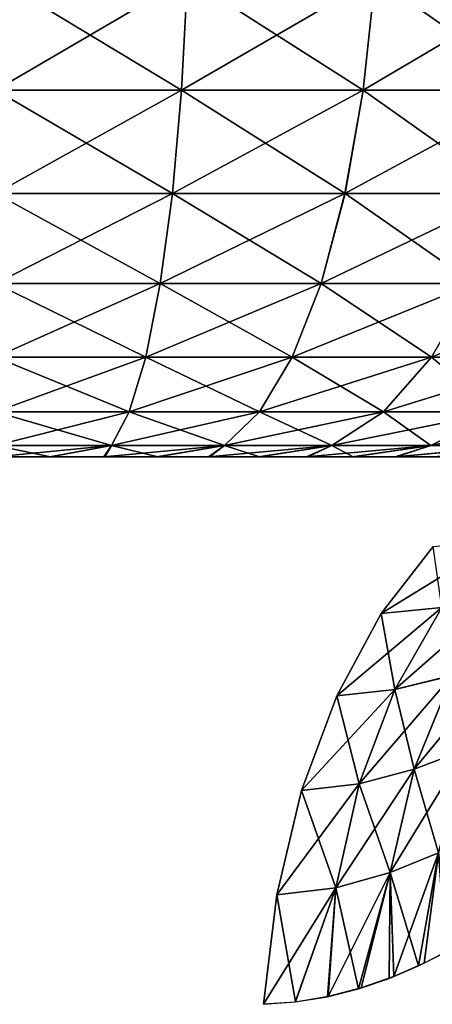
# Model space of a CAD drawing. Header units: millimetres. Extents: x -125 to 125, y -4 to 54.
# Tile 244 of 256: x 123.854 to 124.185, y -2.44 to -1.649. Entities that reach past the tile are written whole.
import ezdxf

# ---------------------------------------------------------------- set-up
doc = ezdxf.new("R2010")
doc.units = ezdxf.units.MM
doc.header["$LTSCALE"] = 65.185185
for name, color, linetype in [('17', 7, 'CONTINUOUS'), ('23', 7, 'CONTINUOUS'), ('341', 7, 'CONTINUOUS'), ('343', 7, 'CONTINUOUS'), ('344', 7, 'CONTINUOUS'), ('346', 7, 'CONTINUOUS'), ('6', 7, 'CONTINUOUS')]:
    doc.layers.add(name, color=color, linetype=linetype)

msp = doc.modelspace()

# ---------------------------------------------------------------- linework, layer by layer
at = {"layer": '17', "color": 7, "linetype": 'Continuous'}
for points in [[(123.83451, -1.61564, -124.82048), (123.98869, -1.61564, -124.80836), (123.83451, -1.70592, -124.78966), (123.83451, -1.61564, -124.82048)], [(123.83451, -1.70592, -124.78966), (123.98869, -1.61564, -124.80836), (123.98387, -1.70592, -124.77792), (123.83451, -1.70592, -124.78966)], [(124.13912, -1.61564, -124.77228), (124.1296, -1.70592, -124.74297), (123.98387, -1.70592, -124.77792), (124.13912, -1.61564, -124.77228)], [(123.98869, -1.61564, -124.80836), (124.13912, -1.61564, -124.77228), (123.98387, -1.70592, -124.77792), (123.98869, -1.61564, -124.80836)], [(124.28209, -1.61564, -124.7131), (124.2681, -1.70592, -124.68564), (124.1296, -1.70592, -124.74297), (124.28209, -1.61564, -124.7131)], [(124.13912, -1.61564, -124.77228), (124.28209, -1.61564, -124.7131), (124.1296, -1.70592, -124.74297), (124.13912, -1.61564, -124.77228)], [(123.97646, -1.78871, -124.7311), (123.83451, -1.78871, -124.74226), (123.98387, -1.70592, -124.77792), (123.97646, -1.78871, -124.7311)], [(123.83451, -1.78871, -124.74226), (123.83451, -1.70592, -124.78966), (123.98387, -1.70592, -124.77792), (123.83451, -1.78871, -124.74226)], [(124.11496, -1.78871, -124.69788), (123.97646, -1.78871, -124.7311), (124.1296, -1.70592, -124.74297), (124.11496, -1.78871, -124.69788)], [(124.1296, -1.70592, -124.74297), (123.97646, -1.78871, -124.7311), (123.98387, -1.70592, -124.77792), (124.1296, -1.70592, -124.74297)], [(124.24659, -1.78871, -124.6434), (124.11496, -1.78871, -124.69788), (124.2681, -1.70592, -124.68564), (124.24659, -1.78871, -124.6434)], [(124.2681, -1.70592, -124.68564), (124.11496, -1.78871, -124.69788), (124.1296, -1.70592, -124.74297), (124.2681, -1.70592, -124.68564)], [(123.83451, -1.86098, -124.68), (123.83451, -1.78871, -124.74226), (123.97646, -1.78871, -124.7311), (123.83451, -1.86098, -124.68)], [(123.96674, -1.86098, -124.6696), (123.83451, -1.86098, -124.68), (123.97646, -1.78871, -124.7311), (123.96674, -1.86098, -124.6696)], [(124.09574, -1.86098, -124.63866), (123.96674, -1.86098, -124.6696), (124.11496, -1.78871, -124.69788), (124.09574, -1.86098, -124.63866)], [(124.11496, -1.78871, -124.69788), (123.96674, -1.86098, -124.6696), (123.97646, -1.78871, -124.7311), (124.11496, -1.78871, -124.69788)], [(124.21834, -1.86098, -124.58791), (124.09574, -1.86098, -124.63866), (124.24659, -1.78871, -124.6434), (124.21834, -1.86098, -124.58791)], [(124.24659, -1.78871, -124.6434), (124.09574, -1.86098, -124.63866), (124.11496, -1.78871, -124.69788), (124.24659, -1.78871, -124.6434)], [(123.83451, -1.92012, -124.60514), (123.83451, -1.86098, -124.68), (123.96674, -1.86098, -124.6696), (123.83451, -1.92012, -124.60514)], [(123.95504, -1.92012, -124.59566), (123.83451, -1.92012, -124.60514), (123.96674, -1.86098, -124.6696), (123.95504, -1.92012, -124.59566)], [(124.09574, -1.86098, -124.63866), (123.95504, -1.92012, -124.59566), (123.96674, -1.86098, -124.6696), (124.09574, -1.86098, -124.63866)], [(124.07262, -1.92012, -124.56746), (123.95504, -1.92012, -124.59566), (124.09574, -1.86098, -124.63866), (124.07262, -1.92012, -124.56746)], [(124.18437, -1.92012, -124.52121), (124.07262, -1.92012, -124.56746), (124.21834, -1.86098, -124.58791), (124.18437, -1.92012, -124.52121)], [(124.21834, -1.86098, -124.58791), (124.07262, -1.92012, -124.56746), (124.09574, -1.86098, -124.63866), (124.21834, -1.86098, -124.58791)], [(124.2875, -1.92012, -124.45803), (124.18437, -1.92012, -124.52121), (124.3315, -1.86098, -124.5186), (124.2875, -1.92012, -124.45803)], [(124.3315, -1.86098, -124.5186), (124.18437, -1.92012, -124.52121), (124.21834, -1.86098, -124.58791), (124.3315, -1.86098, -124.5186)], [(123.9418, -1.96396, -124.51198), (123.83451, -1.96396, -124.52041), (123.95504, -1.92012, -124.59566), (123.9418, -1.96396, -124.51198)], [(123.83451, -1.96396, -124.52041), (123.83451, -1.92012, -124.60514), (123.95504, -1.92012, -124.59566), (123.83451, -1.96396, -124.52041)], [(124.07262, -1.92012, -124.56746), (123.9418, -1.96396, -124.51198), (123.95504, -1.92012, -124.59566), (124.07262, -1.92012, -124.56746)], [(124.04646, -1.96396, -124.48688), (123.9418, -1.96396, -124.51198), (124.07262, -1.92012, -124.56746), (124.04646, -1.96396, -124.48688)], [(124.18437, -1.92012, -124.52121), (124.04646, -1.96396, -124.48688), (124.07262, -1.92012, -124.56746), (124.18437, -1.92012, -124.52121)], [(124.14592, -1.96396, -124.44571), (124.04646, -1.96396, -124.48688), (124.18437, -1.92012, -124.52121), (124.14592, -1.96396, -124.44571)], [(124.23771, -1.96396, -124.38948), (124.14592, -1.96396, -124.44571), (124.2875, -1.92012, -124.45803), (124.23771, -1.96396, -124.38948)], [(124.2875, -1.92012, -124.45803), (124.14592, -1.96396, -124.44571), (124.18437, -1.92012, -124.52121), (124.2875, -1.92012, -124.45803)], [(123.83451, -1.99092, -124.4289), (123.83451, -1.96396, -124.52041), (123.9418, -1.96396, -124.51198), (123.83451, -1.99092, -124.4289)], [(123.9275, -1.99092, -124.42159), (123.83451, -1.99092, -124.4289), (123.9418, -1.96396, -124.51198), (123.9275, -1.99092, -124.42159)], [(124.01821, -1.99092, -124.39984), (123.9275, -1.99092, -124.42159), (124.04646, -1.96396, -124.48688), (124.01821, -1.99092, -124.39984)], [(124.04646, -1.96396, -124.48688), (123.9275, -1.99092, -124.42159), (123.9418, -1.96396, -124.51198), (124.04646, -1.96396, -124.48688)], [(124.10439, -1.99092, -124.36416), (124.01821, -1.99092, -124.39984), (124.14592, -1.96396, -124.44571), (124.10439, -1.99092, -124.36416)], [(124.14592, -1.96396, -124.44571), (124.01821, -1.99092, -124.39984), (124.04646, -1.96396, -124.48688), (124.14592, -1.96396, -124.44571)], [(124.18393, -1.99092, -124.31544), (124.10439, -1.99092, -124.36416), (124.23771, -1.96396, -124.38948), (124.18393, -1.99092, -124.31544)], [(124.23771, -1.96396, -124.38948), (124.10439, -1.99092, -124.36416), (124.14592, -1.96396, -124.44571), (124.23771, -1.96396, -124.38948)], [(124.25486, -1.99092, -124.25487), (124.18393, -1.99092, -124.31544), (124.31957, -1.96396, -124.31957), (124.25486, -1.99092, -124.25487)], [(124.31957, -1.96396, -124.31957), (124.18393, -1.99092, -124.31544), (124.23771, -1.96396, -124.38948), (124.31957, -1.96396, -124.31957)], [(123.87821, -2, -124.33212), (123.83451, -2, -124.33403), (123.9275, -1.99092, -124.42159), (123.87821, -2, -124.33212)], [(123.9275, -1.99092, -124.42159), (123.83451, -2, -124.33403), (123.83451, -1.99092, -124.4289), (123.9275, -1.99092, -124.42159)], [(123.92133, -2, -124.32644), (123.87821, -2, -124.33212), (123.9275, -1.99092, -124.42159), (123.92133, -2, -124.32644)], [(123.96382, -2, -124.31703), (123.92133, -2, -124.32644), (124.01821, -1.99092, -124.39984), (123.96382, -2, -124.31703)], [(124.01821, -1.99092, -124.39984), (123.92133, -2, -124.32644), (123.9275, -1.99092, -124.42159), (124.01821, -1.99092, -124.39984)], [(124.00532, -2, -124.30396), (123.96382, -2, -124.31703), (124.01821, -1.99092, -124.39984), (124.00532, -2, -124.30396)], [(124.04551, -2, -124.28733), (124.00532, -2, -124.30396), (124.10439, -1.99092, -124.36416), (124.04551, -2, -124.28733)], [(124.10439, -1.99092, -124.36416), (124.00532, -2, -124.30396), (124.01821, -1.99092, -124.39984), (124.10439, -1.99092, -124.36416)], [(124.0841, -2, -124.26728), (124.04551, -2, -124.28733), (124.10439, -1.99092, -124.36416), (124.0841, -2, -124.26728)], [(124.1208, -2, -124.24394), (124.0841, -2, -124.26728), (124.18393, -1.99092, -124.31544), (124.1208, -2, -124.24394)], [(124.18393, -1.99092, -124.31544), (124.0841, -2, -124.26728), (124.10439, -1.99092, -124.36416), (124.18393, -1.99092, -124.31544)], [(124.15532, -2, -124.2175), (124.1208, -2, -124.24394), (124.18393, -1.99092, -124.31544), (124.15532, -2, -124.2175)], [(124.25486, -1.99092, -124.25487), (124.15532, -2, -124.2175), (124.18393, -1.99092, -124.31544), (124.25486, -1.99092, -124.25487)], [(124.18741, -2, -124.18815), (124.15532, -2, -124.2175), (124.25486, -1.99092, -124.25487), (124.18741, -2, -124.18815)]]:
    msp.add_3dface(points, dxfattribs=at)
at = {"layer": '23', "color": 7, "linetype": 'Continuous'}
for points in [[(123.83451, -1.61564, 124.82048), (123.83451, -1.70592, 124.78966), (123.98387, -1.70592, 124.77792), (123.83451, -1.61564, 124.82048)], [(123.98869, -1.61564, 124.80836), (123.83451, -1.61564, 124.82048), (123.98387, -1.70592, 124.77792), (123.98869, -1.61564, 124.80836)], [(123.98869, -1.61564, 124.80836), (123.98387, -1.70592, 124.77792), (124.1296, -1.70592, 124.74297), (123.98869, -1.61564, 124.80836)], [(124.13912, -1.61564, 124.77228), (123.98869, -1.61564, 124.80836), (124.1296, -1.70592, 124.74297), (124.13912, -1.61564, 124.77228)], [(124.13912, -1.61564, 124.77228), (124.1296, -1.70592, 124.74297), (124.2681, -1.70592, 124.68564), (124.13912, -1.61564, 124.77228)], [(124.28209, -1.61564, 124.7131), (124.13912, -1.61564, 124.77228), (124.2681, -1.70592, 124.68564), (124.28209, -1.61564, 124.7131)], [(123.83451, -1.70592, 124.78966), (123.97647, -1.78871, 124.7311), (123.98387, -1.70592, 124.77792), (123.83451, -1.70592, 124.78966)], [(123.83451, -1.70592, 124.78966), (123.83451, -1.78871, 124.74226), (123.97647, -1.78871, 124.7311), (123.83451, -1.70592, 124.78966)], [(123.97647, -1.78871, 124.7311), (124.11497, -1.78871, 124.69788), (123.98387, -1.70592, 124.77792), (123.97647, -1.78871, 124.7311)], [(123.98387, -1.70592, 124.77792), (124.11497, -1.78871, 124.69788), (124.1296, -1.70592, 124.74297), (123.98387, -1.70592, 124.77792)], [(124.11497, -1.78871, 124.69788), (124.24659, -1.78871, 124.6434), (124.1296, -1.70592, 124.74297), (124.11497, -1.78871, 124.69788)], [(124.1296, -1.70592, 124.74297), (124.24659, -1.78871, 124.6434), (124.2681, -1.70592, 124.68564), (124.1296, -1.70592, 124.74297)], [(123.83451, -1.78871, 124.74226), (123.96674, -1.86098, 124.6696), (123.97647, -1.78871, 124.7311), (123.83451, -1.78871, 124.74226)], [(123.83451, -1.78871, 124.74226), (123.83451, -1.86098, 124.68), (123.96674, -1.86098, 124.6696), (123.83451, -1.78871, 124.74226)], [(123.96674, -1.86098, 124.6696), (124.09574, -1.86098, 124.63866), (123.97647, -1.78871, 124.7311), (123.96674, -1.86098, 124.6696)], [(123.97647, -1.78871, 124.7311), (124.09574, -1.86098, 124.63866), (124.11497, -1.78871, 124.69788), (123.97647, -1.78871, 124.7311)], [(124.09574, -1.86098, 124.63866), (124.21834, -1.86098, 124.58791), (124.11497, -1.78871, 124.69788), (124.09574, -1.86098, 124.63866)], [(124.11497, -1.78871, 124.69788), (124.21834, -1.86098, 124.58791), (124.24659, -1.78871, 124.6434), (124.11497, -1.78871, 124.69788)], [(123.83451, -1.86098, 124.68), (123.83451, -1.92012, 124.60514), (123.95504, -1.92012, 124.59566), (123.83451, -1.86098, 124.68)], [(123.83451, -1.86098, 124.68), (123.95504, -1.92012, 124.59566), (123.96674, -1.86098, 124.6696), (123.83451, -1.86098, 124.68)], [(123.95504, -1.92012, 124.59566), (124.07263, -1.92012, 124.56746), (123.96674, -1.86098, 124.6696), (123.95504, -1.92012, 124.59566)], [(123.96674, -1.86098, 124.6696), (124.07263, -1.92012, 124.56746), (124.09574, -1.86098, 124.63866), (123.96674, -1.86098, 124.6696)], [(124.07263, -1.92012, 124.56746), (124.18437, -1.92012, 124.52121), (124.09574, -1.86098, 124.63866), (124.07263, -1.92012, 124.56746)], [(124.09574, -1.86098, 124.63866), (124.18437, -1.92012, 124.52121), (124.21834, -1.86098, 124.58791), (124.09574, -1.86098, 124.63866)], [(124.18437, -1.92012, 124.52121), (124.2875, -1.92012, 124.45803), (124.21834, -1.86098, 124.58791), (124.18437, -1.92012, 124.52121)], [(123.83451, -1.92012, 124.60514), (123.9418, -1.96396, 124.51198), (123.95504, -1.92012, 124.59566), (123.83451, -1.92012, 124.60514)], [(123.83451, -1.92012, 124.60514), (123.83451, -1.96396, 124.52041), (123.9418, -1.96396, 124.51198), (123.83451, -1.92012, 124.60514)], [(123.9418, -1.96396, 124.51198), (124.04646, -1.96396, 124.48688), (123.95504, -1.92012, 124.59566), (123.9418, -1.96396, 124.51198)], [(123.95504, -1.92012, 124.59566), (124.04646, -1.96396, 124.48688), (124.07263, -1.92012, 124.56746), (123.95504, -1.92012, 124.59566)], [(124.04646, -1.96396, 124.48688), (124.14592, -1.96396, 124.44571), (124.07263, -1.92012, 124.56746), (124.04646, -1.96396, 124.48688)], [(124.07263, -1.92012, 124.56746), (124.14592, -1.96396, 124.44571), (124.18437, -1.92012, 124.52121), (124.07263, -1.92012, 124.56746)], [(124.14592, -1.96396, 124.44571), (124.23771, -1.96396, 124.38948), (124.18437, -1.92012, 124.52121), (124.14592, -1.96396, 124.44571)], [(124.18437, -1.92012, 124.52121), (124.23771, -1.96396, 124.38948), (124.2875, -1.92012, 124.45803), (124.18437, -1.92012, 124.52121)], [(123.83451, -1.96396, 124.52041), (123.83451, -1.99092, 124.4289), (123.9275, -1.99092, 124.42159), (123.83451, -1.96396, 124.52041)], [(123.83451, -1.96396, 124.52041), (123.9275, -1.99092, 124.42159), (123.9418, -1.96396, 124.51198), (123.83451, -1.96396, 124.52041)], [(123.9275, -1.99092, 124.42159), (124.01821, -1.99092, 124.39984), (123.9418, -1.96396, 124.51198), (123.9275, -1.99092, 124.42159)], [(123.9418, -1.96396, 124.51198), (124.01821, -1.99092, 124.39984), (124.04646, -1.96396, 124.48688), (123.9418, -1.96396, 124.51198)], [(124.01821, -1.99092, 124.39984), (124.10439, -1.99092, 124.36416), (124.04646, -1.96396, 124.48688), (124.01821, -1.99092, 124.39984)], [(124.04646, -1.96396, 124.48688), (124.10439, -1.99092, 124.36416), (124.14592, -1.96396, 124.44571), (124.04646, -1.96396, 124.48688)], [(124.10439, -1.99092, 124.36416), (124.18393, -1.99092, 124.31544), (124.14592, -1.96396, 124.44571), (124.10439, -1.99092, 124.36416)], [(124.14592, -1.96396, 124.44571), (124.18393, -1.99092, 124.31544), (124.23771, -1.96396, 124.38948), (124.14592, -1.96396, 124.44571)], [(124.18393, -1.99092, 124.31544), (124.25487, -1.99092, 124.25486), (124.23771, -1.96396, 124.38948), (124.18393, -1.99092, 124.31544)], [(123.83451, -1.99092, 124.4289), (123.87864, -2, 124.33208), (123.9275, -1.99092, 124.42159), (123.83451, -1.99092, 124.4289)], [(123.83451, -2, 124.33403), (123.87864, -2, 124.33208), (123.83451, -1.99092, 124.4289), (123.83451, -2, 124.33403)], [(123.87864, -2, 124.33208), (123.92225, -2, 124.32628), (123.9275, -1.99092, 124.42159), (123.87864, -2, 124.33208)], [(123.92225, -2, 124.32628), (123.96483, -2, 124.31676), (123.9275, -1.99092, 124.42159), (123.92225, -2, 124.32628)], [(123.9275, -1.99092, 124.42159), (123.96483, -2, 124.31676), (124.01821, -1.99092, 124.39984), (123.9275, -1.99092, 124.42159)], [(123.96483, -2, 124.31676), (124.00629, -2, 124.30361), (124.01821, -1.99092, 124.39984), (123.96483, -2, 124.31676)], [(124.00629, -2, 124.30361), (124.04646, -2, 124.28689), (124.01821, -1.99092, 124.39984), (124.00629, -2, 124.30361)], [(124.01821, -1.99092, 124.39984), (124.04646, -2, 124.28689), (124.10439, -1.99092, 124.36416), (124.01821, -1.99092, 124.39984)], [(124.04646, -2, 124.28689), (124.08501, -2, 124.26676), (124.10439, -1.99092, 124.36416), (124.04646, -2, 124.28689)], [(124.08501, -2, 124.26676), (124.12165, -2, 124.24334), (124.10439, -1.99092, 124.36416), (124.08501, -2, 124.26676)], [(124.10439, -1.99092, 124.36416), (124.12165, -2, 124.24334), (124.18393, -1.99092, 124.31544), (124.10439, -1.99092, 124.36416)], [(124.12165, -2, 124.24334), (124.15612, -2, 124.21683), (124.18393, -1.99092, 124.31544), (124.12165, -2, 124.24334)], [(124.18393, -1.99092, 124.31544), (124.15612, -2, 124.21683), (124.25487, -1.99092, 124.25486), (124.18393, -1.99092, 124.31544)], [(124.15612, -2, 124.21683), (124.18815, -2, 124.18741), (124.25487, -1.99092, 124.25486), (124.15612, -2, 124.21683)]]:
    msp.add_3dface(points, dxfattribs=at)
at = {"layer": '341', "color": 7, "linetype": 'Continuous'}
for points in [[(124.19269, -2.12118, 41.56718), (124.18568, -2.07216, 41.66248), (124.14387, -2.12586, 41.60272), (124.19269, -2.12118, 41.56718)], [(124.19269, -2.12118, 41.56718), (124.14387, -2.12586, 41.60272), (124.15489, -2.18683, 41.51756), (124.19269, -2.12118, 41.56718)], [(124.20124, -2.1755, 41.47625), (124.19269, -2.12118, 41.56718), (124.15489, -2.18683, 41.51756), (124.20124, -2.1755, 41.47625)], [(124.15489, -2.18683, 41.51756), (124.14387, -2.12586, 41.60272), (124.1083, -2.19182, 41.55188), (124.15489, -2.18683, 41.51756)], [(124.20124, -2.1755, 41.47625), (124.15489, -2.18683, 41.51756), (124.1705, -2.25085, 41.43652), (124.20124, -2.1755, 41.47625)], [(124.21147, -2.23525, 41.38965), (124.20124, -2.1755, 41.47625), (124.1705, -2.25085, 41.43652), (124.21147, -2.23525, 41.38965)], [(124.15489, -2.18683, 41.51756), (124.1083, -2.19182, 41.55188), (124.12625, -2.26259, 41.47704), (124.15489, -2.18683, 41.51756)], [(124.1705, -2.25085, 41.43652), (124.15489, -2.18683, 41.51756), (124.12625, -2.26259, 41.47704), (124.1705, -2.25085, 41.43652)], [(124.12625, -2.26259, 41.47704), (124.1083, -2.19182, 41.55188), (124.08013, -2.2679, 41.51163), (124.12625, -2.26259, 41.47704)], [(124.21147, -2.23525, 41.38965), (124.1705, -2.25085, 41.43652), (124.19012, -2.31794, 41.35951), (124.21147, -2.23525, 41.38965)], [(124.1705, -2.25085, 41.43652), (124.12625, -2.26259, 41.47704), (124.15129, -2.3338, 41.40567), (124.1705, -2.25085, 41.43652)], [(124.19012, -2.31794, 41.35951), (124.1705, -2.25085, 41.43652), (124.15129, -2.3338, 41.40567), (124.19012, -2.31794, 41.35951)], [(124.10772, -2.34598, 41.44696), (124.08013, -2.2679, 41.51163), (124.06029, -2.3516, 41.48328), (124.10772, -2.34598, 41.44696)], [(124.12625, -2.26259, 41.47704), (124.08013, -2.2679, 41.51163), (124.10772, -2.34598, 41.44696), (124.12625, -2.26259, 41.47704)], [(124.15129, -2.3338, 41.40567), (124.12625, -2.26259, 41.47704), (124.10772, -2.34598, 41.44696), (124.15129, -2.3338, 41.40567)], [(124.19012, -2.31794, 41.35951), (124.15129, -2.3338, 41.40567), (124.17396, -2.40872, 41.34887), (124.19012, -2.31794, 41.35951)], [(124.19596, -2.39772, 41.31719), (124.19012, -2.31794, 41.35951), (124.17396, -2.40872, 41.34887), (124.19596, -2.39772, 41.31719)], [(124.15129, -2.3338, 41.40567), (124.10772, -2.34598, 41.44696), (124.12592, -2.42705, 41.40404), (124.15129, -2.3338, 41.40567)], [(124.15031, -2.41873, 41.37798), (124.15129, -2.3338, 41.40567), (124.12592, -2.42705, 41.40404), (124.15031, -2.41873, 41.37798)], [(124.17396, -2.40872, 41.34887), (124.15129, -2.3338, 41.40567), (124.15031, -2.41873, 41.37798), (124.17396, -2.40872, 41.34887)], [(124.10772, -2.34598, 41.44696), (124.06029, -2.3516, 41.48328), (124.07531, -2.43765, 41.44877), (124.10772, -2.34598, 41.44696)], [(124.10099, -2.4334, 41.42744), (124.10772, -2.34598, 41.44696), (124.07531, -2.43765, 41.44877), (124.10099, -2.4334, 41.42744)], [(124.12592, -2.42705, 41.40404), (124.10772, -2.34598, 41.44696), (124.10099, -2.4334, 41.42744), (124.12592, -2.42705, 41.40404)], [(124.07531, -2.43765, 41.44877), (124.06029, -2.3516, 41.48328), (124.04948, -2.43953, 41.46783), (124.07531, -2.43765, 41.44877)]]:
    msp.add_3dface(points, dxfattribs=at)
at = {"layer": '343', "color": 7, "linetype": 'Continuous'}
for points in [[(124.14387, -2.12586, 38.39728), (124.23842, -2.06779, 38.37572), (124.19269, -2.12118, 38.43282), (124.14387, -2.12586, 38.39728)], [(124.18568, -2.07216, 38.33752), (124.23842, -2.06779, 38.37572), (124.14387, -2.12586, 38.39728), (124.18568, -2.07216, 38.33752)], [(124.15489, -2.18683, 38.48244), (124.2425, -2.1102, 38.47647), (124.20124, -2.17549, 38.52375), (124.15489, -2.18683, 38.48244)], [(124.19269, -2.12118, 38.43282), (124.2425, -2.1102, 38.47647), (124.15489, -2.18683, 38.48244), (124.19269, -2.12118, 38.43282)], [(124.1083, -2.19182, 38.44812), (124.19269, -2.12118, 38.43282), (124.15489, -2.18683, 38.48244), (124.1083, -2.19182, 38.44812)], [(124.14387, -2.12586, 38.39728), (124.19269, -2.12118, 38.43282), (124.1083, -2.19182, 38.44812), (124.14387, -2.12586, 38.39728)], [(124.1705, -2.25085, 38.56348), (124.24545, -2.1601, 38.57295), (124.21147, -2.23525, 38.61036), (124.1705, -2.25085, 38.56348)], [(124.20124, -2.17549, 38.52375), (124.24545, -2.1601, 38.57295), (124.1705, -2.25085, 38.56348), (124.20124, -2.17549, 38.52375)], [(124.12625, -2.26259, 38.52296), (124.20124, -2.17549, 38.52375), (124.1705, -2.25085, 38.56348), (124.12625, -2.26259, 38.52296)], [(124.15489, -2.18683, 38.48244), (124.20124, -2.17549, 38.52375), (124.12625, -2.26259, 38.52296), (124.15489, -2.18683, 38.48244)], [(124.08013, -2.2679, 38.48837), (124.15489, -2.18683, 38.48244), (124.12625, -2.26259, 38.52296), (124.08013, -2.2679, 38.48837)], [(124.1083, -2.19182, 38.44812), (124.15489, -2.18683, 38.48244), (124.08013, -2.2679, 38.48837), (124.1083, -2.19182, 38.44812)], [(124.1705, -2.25085, 38.56348), (124.21147, -2.23525, 38.61036), (124.15129, -2.3338, 38.59434), (124.1705, -2.25085, 38.56348)], [(124.15129, -2.3338, 38.59434), (124.21147, -2.23525, 38.61036), (124.19012, -2.31794, 38.64049), (124.15129, -2.3338, 38.59434)], [(124.12625, -2.26259, 38.52296), (124.1705, -2.25085, 38.56348), (124.10772, -2.34598, 38.55304), (124.12625, -2.26259, 38.52296)], [(124.10772, -2.34598, 38.55304), (124.1705, -2.25085, 38.56348), (124.15129, -2.3338, 38.59434), (124.10772, -2.34598, 38.55304)], [(124.06029, -2.3516, 38.51672), (124.12625, -2.26259, 38.52296), (124.10772, -2.34598, 38.55304), (124.06029, -2.3516, 38.51672)], [(124.08013, -2.2679, 38.48837), (124.12625, -2.26259, 38.52296), (124.06029, -2.3516, 38.51672), (124.08013, -2.2679, 38.48837)], [(124.15129, -2.3338, 38.59434), (124.19012, -2.31794, 38.64049), (124.15418, -2.41722, 38.6265), (124.15129, -2.3338, 38.59434)], [(124.15418, -2.41722, 38.6265), (124.19012, -2.31794, 38.64049), (124.17861, -2.40652, 38.6574), (124.15418, -2.41722, 38.6265)], [(124.17861, -2.40652, 38.6574), (124.19012, -2.31794, 38.64049), (124.20029, -2.39538, 38.68971), (124.17861, -2.40652, 38.6574)], [(124.10135, -2.43333, 38.57288), (124.15129, -2.3338, 38.59434), (124.12806, -2.4264, 38.59811), (124.10135, -2.43333, 38.57288)], [(124.10772, -2.34598, 38.55304), (124.15129, -2.3338, 38.59434), (124.10135, -2.43333, 38.57288), (124.10772, -2.34598, 38.55304)], [(124.12806, -2.4264, 38.59811), (124.15129, -2.3338, 38.59434), (124.15418, -2.41722, 38.6265), (124.12806, -2.4264, 38.59811)], [(124.04948, -2.43953, 38.53217), (124.10772, -2.34598, 38.55304), (124.07506, -2.43768, 38.55104), (124.04948, -2.43953, 38.53217)], [(124.06029, -2.3516, 38.51672), (124.10772, -2.34598, 38.55304), (124.04948, -2.43953, 38.53217), (124.06029, -2.3516, 38.51672)], [(124.07506, -2.43768, 38.55104), (124.10772, -2.34598, 38.55304), (124.10135, -2.43333, 38.57288), (124.07506, -2.43768, 38.55104)]]:
    msp.add_3dface(points, dxfattribs=at)
at = {"layer": '344', "color": 7, "linetype": 'Continuous'}
for points in [[(124.19269, -2.12118, -38.43282), (124.18568, -2.07216, -38.33752), (124.14387, -2.12586, -38.39728), (124.19269, -2.12118, -38.43282)], [(124.19269, -2.12118, -38.43282), (124.14387, -2.12586, -38.39728), (124.15489, -2.18683, -38.48244), (124.19269, -2.12118, -38.43282)], [(124.20124, -2.1755, -38.52375), (124.19269, -2.12118, -38.43282), (124.15489, -2.18683, -38.48244), (124.20124, -2.1755, -38.52375)], [(124.15489, -2.18683, -38.48244), (124.14387, -2.12586, -38.39728), (124.1083, -2.19182, -38.44812), (124.15489, -2.18683, -38.48244)], [(124.20124, -2.1755, -38.52375), (124.15489, -2.18683, -38.48244), (124.1705, -2.25085, -38.56348), (124.20124, -2.1755, -38.52375)], [(124.21147, -2.23525, -38.61035), (124.20124, -2.1755, -38.52375), (124.1705, -2.25085, -38.56348), (124.21147, -2.23525, -38.61035)], [(124.15489, -2.18683, -38.48244), (124.1083, -2.19182, -38.44812), (124.12625, -2.26259, -38.52296), (124.15489, -2.18683, -38.48244)], [(124.1705, -2.25085, -38.56348), (124.15489, -2.18683, -38.48244), (124.12625, -2.26259, -38.52296), (124.1705, -2.25085, -38.56348)], [(124.12625, -2.26259, -38.52296), (124.1083, -2.19182, -38.44812), (124.08013, -2.2679, -38.48837), (124.12625, -2.26259, -38.52296)], [(124.21147, -2.23525, -38.61035), (124.1705, -2.25085, -38.56348), (124.19012, -2.31794, -38.64049), (124.21147, -2.23525, -38.61035)], [(124.1705, -2.25085, -38.56348), (124.12625, -2.26259, -38.52296), (124.15129, -2.3338, -38.59433), (124.1705, -2.25085, -38.56348)], [(124.19012, -2.31794, -38.64049), (124.1705, -2.25085, -38.56348), (124.15129, -2.3338, -38.59433), (124.19012, -2.31794, -38.64049)], [(124.10772, -2.34598, -38.55304), (124.08013, -2.2679, -38.48837), (124.06029, -2.3516, -38.51672), (124.10772, -2.34598, -38.55304)], [(124.12625, -2.26259, -38.52296), (124.08013, -2.2679, -38.48837), (124.10772, -2.34598, -38.55304), (124.12625, -2.26259, -38.52296)], [(124.15129, -2.3338, -38.59433), (124.12625, -2.26259, -38.52296), (124.10772, -2.34598, -38.55304), (124.15129, -2.3338, -38.59433)], [(124.19012, -2.31794, -38.64049), (124.15129, -2.3338, -38.59433), (124.17396, -2.40872, -38.65113), (124.19012, -2.31794, -38.64049)], [(124.19596, -2.39772, -38.68281), (124.19012, -2.31794, -38.64049), (124.17396, -2.40872, -38.65113), (124.19596, -2.39772, -38.68281)], [(124.15129, -2.3338, -38.59433), (124.10772, -2.34598, -38.55304), (124.12592, -2.42705, -38.59596), (124.15129, -2.3338, -38.59433)], [(124.15031, -2.41873, -38.62202), (124.15129, -2.3338, -38.59433), (124.12592, -2.42705, -38.59596), (124.15031, -2.41873, -38.62202)], [(124.17396, -2.40872, -38.65113), (124.15129, -2.3338, -38.59433), (124.15031, -2.41873, -38.62202), (124.17396, -2.40872, -38.65113)], [(124.10772, -2.34598, -38.55304), (124.06029, -2.3516, -38.51672), (124.07531, -2.43765, -38.55123), (124.10772, -2.34598, -38.55304)], [(124.10099, -2.4334, -38.57256), (124.10772, -2.34598, -38.55304), (124.07531, -2.43765, -38.55123), (124.10099, -2.4334, -38.57256)], [(124.12592, -2.42705, -38.59596), (124.10772, -2.34598, -38.55304), (124.10099, -2.4334, -38.57256), (124.12592, -2.42705, -38.59596)], [(124.07531, -2.43765, -38.55123), (124.06029, -2.3516, -38.51672), (124.04948, -2.43953, -38.53217), (124.07531, -2.43765, -38.55123)]]:
    msp.add_3dface(points, dxfattribs=at)
at = {"layer": '346', "color": 7, "linetype": 'Continuous'}
for points in [[(124.18568, -2.07216, -41.66248), (124.23842, -2.06779, -41.62428), (124.14387, -2.12586, -41.60272), (124.18568, -2.07216, -41.66248)], [(124.14387, -2.12586, -41.60272), (124.23842, -2.06779, -41.62428), (124.19269, -2.12118, -41.56718), (124.14387, -2.12586, -41.60272)], [(124.19269, -2.12118, -41.56718), (124.2425, -2.1102, -41.52353), (124.15489, -2.18683, -41.51756), (124.19269, -2.12118, -41.56718)], [(124.15489, -2.18683, -41.51756), (124.2425, -2.1102, -41.52353), (124.20124, -2.17549, -41.47625), (124.15489, -2.18683, -41.51756)], [(124.14387, -2.12586, -41.60272), (124.19269, -2.12118, -41.56718), (124.1083, -2.19182, -41.55188), (124.14387, -2.12586, -41.60272)], [(124.1083, -2.19182, -41.55188), (124.19269, -2.12118, -41.56718), (124.15489, -2.18683, -41.51756), (124.1083, -2.19182, -41.55188)], [(124.1705, -2.25085, -41.43652), (124.24545, -2.1601, -41.42705), (124.21147, -2.23525, -41.38964), (124.1705, -2.25085, -41.43652)], [(124.20124, -2.17549, -41.47625), (124.24545, -2.1601, -41.42705), (124.1705, -2.25085, -41.43652), (124.20124, -2.17549, -41.47625)], [(124.12625, -2.26259, -41.47704), (124.20124, -2.17549, -41.47625), (124.1705, -2.25085, -41.43652), (124.12625, -2.26259, -41.47704)], [(124.15489, -2.18683, -41.51756), (124.20124, -2.17549, -41.47625), (124.12625, -2.26259, -41.47704), (124.15489, -2.18683, -41.51756)], [(124.08013, -2.2679, -41.51163), (124.15489, -2.18683, -41.51756), (124.12625, -2.26259, -41.47704), (124.08013, -2.2679, -41.51163)], [(124.1083, -2.19182, -41.55188), (124.15489, -2.18683, -41.51756), (124.08013, -2.2679, -41.51163), (124.1083, -2.19182, -41.55188)], [(124.1705, -2.25085, -41.43652), (124.21147, -2.23525, -41.38964), (124.15129, -2.3338, -41.40566), (124.1705, -2.25085, -41.43652)], [(124.15129, -2.3338, -41.40566), (124.21147, -2.23525, -41.38964), (124.19012, -2.31794, -41.35951), (124.15129, -2.3338, -41.40566)], [(124.12625, -2.26259, -41.47704), (124.1705, -2.25085, -41.43652), (124.10772, -2.34598, -41.44696), (124.12625, -2.26259, -41.47704)], [(124.10772, -2.34598, -41.44696), (124.1705, -2.25085, -41.43652), (124.15129, -2.3338, -41.40566), (124.10772, -2.34598, -41.44696)], [(124.08013, -2.2679, -41.51163), (124.12625, -2.26259, -41.47704), (124.06029, -2.3516, -41.48328), (124.08013, -2.2679, -41.51163)], [(124.06029, -2.3516, -41.48328), (124.12625, -2.26259, -41.47704), (124.10772, -2.34598, -41.44696), (124.06029, -2.3516, -41.48328)], [(124.15129, -2.3338, -41.40566), (124.19012, -2.31794, -41.35951), (124.15418, -2.41722, -41.3735), (124.15129, -2.3338, -41.40566)], [(124.15418, -2.41722, -41.3735), (124.19012, -2.31794, -41.35951), (124.17861, -2.40652, -41.3426), (124.15418, -2.41722, -41.3735)], [(124.17861, -2.40652, -41.3426), (124.19012, -2.31794, -41.35951), (124.20029, -2.39538, -41.31029), (124.17861, -2.40652, -41.3426)], [(124.10135, -2.43333, -41.42712), (124.15129, -2.3338, -41.40566), (124.12806, -2.4264, -41.40189), (124.10135, -2.43333, -41.42712)], [(124.10772, -2.34598, -41.44696), (124.15129, -2.3338, -41.40566), (124.10135, -2.43333, -41.42712), (124.10772, -2.34598, -41.44696)], [(124.12806, -2.4264, -41.40189), (124.15129, -2.3338, -41.40566), (124.15418, -2.41722, -41.3735), (124.12806, -2.4264, -41.40189)], [(124.04948, -2.43953, -41.46783), (124.10772, -2.34598, -41.44696), (124.07506, -2.43768, -41.44896), (124.04948, -2.43953, -41.46783)], [(124.06029, -2.3516, -41.48328), (124.10772, -2.34598, -41.44696), (124.04948, -2.43953, -41.46783), (124.06029, -2.3516, -41.48328)], [(124.07506, -2.43768, -41.44896), (124.10772, -2.34598, -41.44696), (124.10135, -2.43333, -41.42712), (124.07506, -2.43768, -41.44896)]]:
    msp.add_3dface(points, dxfattribs=at)
at = {"layer": '6', "color": 7, "linetype": 'Continuous'}
for points in [[(123.91247, -2, 37.95696), (123.76197, -2, 37.9456), (123.91904, -2, -37.95797), (123.91247, -2, 37.95696)], [(123.91904, -2, -37.95797), (123.76197, -2, 37.9456), (123.76197, -2, -37.9456), (123.91904, -2, -37.95797)], [(123.91904, -2, 42.04203), (123.83451, -2, 124.33403), (123.76197, -2, 42.0544), (123.91904, -2, 42.04203)], [(123.91247, -2, -42.04304), (123.76197, -2, -42.0544), (123.87821, -2, -124.33212), (123.91247, -2, -42.04304)], [(123.87821, -2, -124.33212), (123.76197, -2, -42.0544), (123.83451, -2, -124.33403), (123.87821, -2, -124.33212)], [(123.87864, -2, 124.33208), (123.83451, -2, 124.33403), (123.91904, -2, 42.04203), (123.87864, -2, 124.33208)], [(123.92133, -2, -124.32644), (123.91247, -2, -42.04304), (123.87821, -2, -124.33212), (123.92133, -2, -124.32644)], [(123.92225, -2, 124.32628), (123.87864, -2, 124.33208), (123.91904, -2, 42.04203), (123.92225, -2, 124.32628)], [(124.05868, -2, 37.99056), (123.91247, -2, 37.95696), (123.91904, -2, -37.95797), (124.05868, -2, 37.99056)], [(124.05868, -2, -42.00944), (123.91247, -2, -42.04304), (124.04551, -2, -124.28733), (124.05868, -2, -42.00944)], [(124.04551, -2, -124.28733), (123.91247, -2, -42.04304), (124.00532, -2, -124.30396), (124.04551, -2, -124.28733)], [(124.00532, -2, -124.30396), (123.91247, -2, -42.04304), (123.96382, -2, -124.31703), (124.00532, -2, -124.30396)], [(123.96382, -2, -124.31703), (123.91247, -2, -42.04304), (123.92133, -2, -124.32644), (123.96382, -2, -124.31703)], [(124.06551, -2, -37.99271), (124.05868, -2, 37.99056), (123.91904, -2, -37.95797), (124.06551, -2, -37.99271)], [(124.06551, -2, 42.00729), (123.92225, -2, 124.32628), (123.91904, -2, 42.04203), (124.06551, -2, 42.00729)], [(123.96483, -2, 124.31676), (123.92225, -2, 124.32628), (124.06551, -2, 42.00729), (123.96483, -2, 124.31676)], [(124.00629, -2, 124.30361), (123.96483, -2, 124.31676), (124.06551, -2, 42.00729), (124.00629, -2, 124.30361)], [(124.04646, -2, 124.28689), (124.00629, -2, 124.30361), (124.06551, -2, 42.00729), (124.04646, -2, 124.28689)], [(124.0841, -2, -124.26728), (124.05868, -2, -42.00944), (124.04551, -2, -124.28733), (124.0841, -2, -124.26728)], [(124.08501, -2, 124.26676), (124.04646, -2, 124.28689), (124.06551, -2, 42.00729), (124.08501, -2, 124.26676)], [(124.19871, -2, 38.04595), (124.05868, -2, 37.99056), (124.06551, -2, -37.99271), (124.19871, -2, 38.04595)], [(124.19871, -2, -41.95405), (124.05868, -2, -42.00944), (124.18741, -2, -124.18815), (124.19871, -2, -41.95405)], [(124.18741, -2, -124.18815), (124.05868, -2, -42.00944), (124.15532, -2, -124.2175), (124.18741, -2, -124.18815)], [(124.15532, -2, -124.2175), (124.05868, -2, -42.00944), (124.1208, -2, -124.24394), (124.15532, -2, -124.2175)], [(124.1208, -2, -124.24394), (124.05868, -2, -42.00944), (124.0841, -2, -124.26728), (124.1208, -2, -124.24394)], [(124.20445, -2, 41.95123), (124.08501, -2, 124.26676), (124.06551, -2, 42.00729), (124.20445, -2, 41.95123)], [(124.20445, -2, -38.04877), (124.19871, -2, 38.04595), (124.06551, -2, -37.99271), (124.20445, -2, -38.04877)], [(124.12165, -2, 124.24334), (124.08501, -2, 124.26676), (124.20445, -2, 41.95123), (124.12165, -2, 124.24334)], [(124.15612, -2, 124.21683), (124.12165, -2, 124.24334), (124.20445, -2, 41.95123), (124.15612, -2, 124.21683)], [(124.18815, -2, 124.18741), (124.15612, -2, 124.21683), (124.20445, -2, 41.95123), (124.18815, -2, 124.18741)]]:
    msp.add_3dface(points, dxfattribs=at)

doc.saveas('drawing.dxf')
